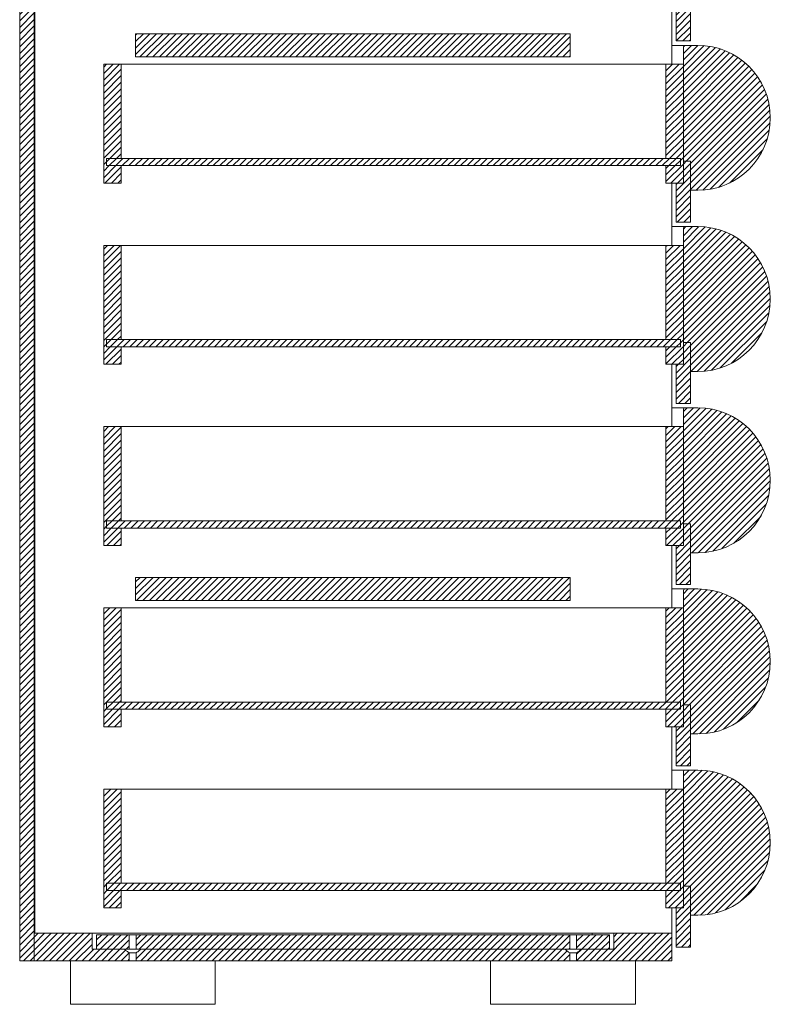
# Model space of a CAD drawing. Header units: millimetres. Extents: x 212 to 781, y 139 to 1127.
# Tile 5 of 8: x 509 to 561, y 703 to 771. Entities that reach past the tile are written whole.
import ezdxf

# ---------------------------------------------------------------- set-up
doc = ezdxf.new("R2010")
doc.units = ezdxf.units.MM
doc.layers.add('FORMAT', color=7, linetype='Continuous')
pattern_1 = [(45, (302.18717, 567.20682), (-0.2245064, 0.2245064), [])]

msp = doc.modelspace()

# ---------------------------------------------------------------- hatches: boundary and pattern name
at = {"layer": 'FORMAT', "linetype": 'Continuous', "lineweight": 9}
h = msp.add_hatch(dxfattribs=at)
h.set_pattern_fill('ANSI31', color=252, scale=0.1, style=0)
h.set_pattern_definition(pattern_1)
h.paths.add_polyline_path([(509.222, 830.964), (509.222, 705.814), (510.222, 705.814), (510.222, 831.464), (509.722, 831.464), (509.722, 830.964)], flags=0)
h = msp.add_hatch(dxfattribs=at)
h.set_pattern_fill('ANSI31', color=252, scale=0.1, style=0)
h.set_pattern_definition(pattern_1)
h.paths.add_polyline_path([(555.522, 773.464), (555.022, 773.464), (555.022, 771.964), (554.522, 771.964), (554.522, 769.264), (555.522, 769.264)], flags=0)
h = msp.add_hatch(dxfattribs=at)
h.set_pattern_fill('ANSI31', color=252, scale=0.1, style=0)
h.set_pattern_definition(pattern_1)
h.paths.add_polyline_path([(547.222, 768.164), (547.222, 769.764), (517.222, 769.764), (517.222, 768.164)], flags=0)
h = msp.add_hatch(dxfattribs=at)
h.set_pattern_fill('ANSI31', color=252, scale=0.1, style=0)
h.set_pattern_definition(pattern_1)
edge = h.paths.add_edge_path(flags=0)
edge.add_line((556.022, 768.964), (555.122, 768.964))
edge.add_arc((555.122, 768.864), 0.1, 90, 180)
edge.add_line((555.022, 768.864), (555.022, 760.964))
edge.add_line((555.022, 760.964), (555.522, 760.964))
edge.add_line((555.522, 760.964), (555.522, 758.964))
edge.add_line((555.522, 758.964), (556.022, 758.964))
edge.add_arc((556.022, 763.964), 5, 270, 450)
h = msp.add_hatch(dxfattribs=at)
h.set_pattern_fill('ANSI31', color=252, scale=0.1, style=0)
h.set_pattern_definition(pattern_1)
h.paths.add_polyline_path([(516.222, 767.664), (515.022, 767.664), (515.022, 759.464), (516.222, 759.464), (516.222, 760.664), (515.222, 760.664), (515.222, 761.164), (516.222, 761.164)], flags=0)
h = msp.add_hatch(dxfattribs=at)
h.set_pattern_fill('ANSI31', color=252, scale=0.1, style=0)
h.set_pattern_definition(pattern_1)
h.paths.add_polyline_path([(555.022, 759.464), (555.022, 767.664), (553.822, 767.664), (553.822, 761.164), (554.822, 761.164), (554.822, 760.664), (553.822, 760.664), (553.822, 759.464)], flags=0)
h = msp.add_hatch(dxfattribs=at)
h.set_pattern_fill('ANSI31', color=252, scale=0.1, style=0)
h.set_pattern_definition(pattern_1)
h.paths.add_polyline_path([(515.222, 760.664), (554.822, 760.664), (554.822, 761.164), (515.222, 761.164)], flags=0)
h = msp.add_hatch(dxfattribs=at)
h.set_pattern_fill('ANSI31', color=252, scale=0.1, style=0)
h.set_pattern_definition(pattern_1)
h.paths.add_polyline_path([(555.522, 760.964), (555.022, 760.964), (555.022, 759.464), (554.522, 759.464), (554.522, 756.764), (555.522, 756.764)], flags=0)
h = msp.add_hatch(dxfattribs=at)
h.set_pattern_fill('ANSI31', color=252, scale=0.1, style=0)
h.set_pattern_definition(pattern_1)
edge = h.paths.add_edge_path(flags=0)
edge.add_line((556.022, 756.464), (555.122, 756.464))
edge.add_arc((555.122, 756.364), 0.1, 90, 180)
edge.add_line((555.022, 756.364), (555.022, 748.464))
edge.add_line((555.022, 748.464), (555.522, 748.464))
edge.add_line((555.522, 748.464), (555.522, 746.464))
edge.add_line((555.522, 746.464), (556.022, 746.464))
edge.add_arc((556.022, 751.464), 5, 270, 450)
h = msp.add_hatch(dxfattribs=at)
h.set_pattern_fill('ANSI31', color=252, scale=0.1, style=0)
h.set_pattern_definition(pattern_1)
h.paths.add_polyline_path([(516.222, 755.164), (515.022, 755.164), (515.022, 746.964), (516.222, 746.964), (516.222, 748.164), (515.222, 748.164), (515.222, 748.664), (516.222, 748.664)], flags=0)
h = msp.add_hatch(dxfattribs=at)
h.set_pattern_fill('ANSI31', color=252, scale=0.1, style=0)
h.set_pattern_definition(pattern_1)
h.paths.add_polyline_path([(555.022, 746.964), (555.022, 755.164), (553.822, 755.164), (553.822, 748.664), (554.822, 748.664), (554.822, 748.164), (553.822, 748.164), (553.822, 746.964)], flags=0)
h = msp.add_hatch(dxfattribs=at)
h.set_pattern_fill('ANSI31', color=252, scale=0.1, style=0)
h.set_pattern_definition(pattern_1)
h.paths.add_polyline_path([(515.222, 748.164), (554.822, 748.164), (554.822, 748.664), (515.222, 748.664)], flags=0)
h = msp.add_hatch(dxfattribs=at)
h.set_pattern_fill('ANSI31', color=252, scale=0.1, style=0)
h.set_pattern_definition(pattern_1)
h.paths.add_polyline_path([(555.522, 748.464), (555.022, 748.464), (555.022, 746.964), (554.522, 746.964), (554.522, 744.264), (555.522, 744.264)], flags=0)
h = msp.add_hatch(dxfattribs=at)
h.set_pattern_fill('ANSI31', color=252, scale=0.1, style=0)
h.set_pattern_definition(pattern_1)
edge = h.paths.add_edge_path(flags=0)
edge.add_line((556.022, 743.964), (555.122, 743.964))
edge.add_arc((555.122, 743.864), 0.1, 90, 180)
edge.add_line((555.022, 743.864), (555.022, 735.964))
edge.add_line((555.022, 735.964), (555.522, 735.964))
edge.add_line((555.522, 735.964), (555.522, 733.964))
edge.add_line((555.522, 733.964), (556.022, 733.964))
edge.add_arc((556.022, 738.964), 5, 270, 450)
h = msp.add_hatch(dxfattribs=at)
h.set_pattern_fill('ANSI31', color=252, scale=0.1, style=0)
h.set_pattern_definition(pattern_1)
h.paths.add_polyline_path([(516.222, 742.664), (515.022, 742.664), (515.022, 734.464), (516.222, 734.464), (516.222, 735.664), (515.222, 735.664), (515.222, 736.164), (516.222, 736.164)], flags=0)
h = msp.add_hatch(dxfattribs=at)
h.set_pattern_fill('ANSI31', color=252, scale=0.1, style=0)
h.set_pattern_definition(pattern_1)
h.paths.add_polyline_path([(555.022, 734.464), (555.022, 742.664), (553.822, 742.664), (553.822, 736.164), (554.822, 736.164), (554.822, 735.664), (553.822, 735.664), (553.822, 734.464)], flags=0)
h = msp.add_hatch(dxfattribs=at)
h.set_pattern_fill('ANSI31', color=252, scale=0.1, style=0)
h.set_pattern_definition(pattern_1)
h.paths.add_polyline_path([(515.222, 735.664), (554.822, 735.664), (554.822, 736.164), (515.222, 736.164)], flags=0)
h = msp.add_hatch(dxfattribs=at)
h.set_pattern_fill('ANSI31', color=252, scale=0.1, style=0)
h.set_pattern_definition(pattern_1)
h.paths.add_polyline_path([(555.522, 735.964), (555.022, 735.964), (555.022, 734.464), (554.522, 734.464), (554.522, 731.764), (555.522, 731.764)], flags=0)
h = msp.add_hatch(dxfattribs=at)
h.set_pattern_fill('ANSI31', color=252, scale=0.1, style=0)
h.set_pattern_definition(pattern_1)
h.paths.add_polyline_path([(547.222, 730.664), (547.222, 732.264), (517.222, 732.264), (517.222, 730.664)], flags=0)
h = msp.add_hatch(dxfattribs=at)
h.set_pattern_fill('ANSI31', color=252, scale=0.1, style=0)
h.set_pattern_definition(pattern_1)
edge = h.paths.add_edge_path(flags=0)
edge.add_line((556.022, 731.464), (555.122, 731.464))
edge.add_arc((555.122, 731.364), 0.1, 90, 180)
edge.add_line((555.022, 731.364), (555.022, 723.464))
edge.add_line((555.022, 723.464), (555.522, 723.464))
edge.add_line((555.522, 723.464), (555.522, 721.464))
edge.add_line((555.522, 721.464), (556.022, 721.464))
edge.add_arc((556.022, 726.464), 5, 270, 450)
h = msp.add_hatch(dxfattribs=at)
h.set_pattern_fill('ANSI31', color=252, scale=0.1, style=0)
h.set_pattern_definition(pattern_1)
h.paths.add_polyline_path([(516.222, 730.164), (515.022, 730.164), (515.022, 721.964), (516.222, 721.964), (516.222, 723.164), (515.222, 723.164), (515.222, 723.664), (516.222, 723.664)], flags=0)
h = msp.add_hatch(dxfattribs=at)
h.set_pattern_fill('ANSI31', color=252, scale=0.1, style=0)
h.set_pattern_definition(pattern_1)
h.paths.add_polyline_path([(555.022, 721.964), (555.022, 730.164), (553.822, 730.164), (553.822, 723.664), (554.822, 723.664), (554.822, 723.164), (553.822, 723.164), (553.822, 721.964)], flags=0)
h = msp.add_hatch(dxfattribs=at)
h.set_pattern_fill('ANSI31', color=252, scale=0.1, style=0)
h.set_pattern_definition(pattern_1)
h.paths.add_polyline_path([(515.222, 723.164), (554.822, 723.164), (554.822, 723.664), (515.222, 723.664)], flags=0)
h = msp.add_hatch(dxfattribs=at)
h.set_pattern_fill('ANSI31', color=252, scale=0.1, style=0)
h.set_pattern_definition(pattern_1)
h.paths.add_polyline_path([(555.522, 723.464), (555.022, 723.464), (555.022, 721.964), (554.522, 721.964), (554.522, 719.264), (555.522, 719.264)], flags=0)
h = msp.add_hatch(dxfattribs=at)
h.set_pattern_fill('ANSI31', color=252, scale=0.1, style=0)
h.set_pattern_definition(pattern_1)
edge = h.paths.add_edge_path(flags=0)
edge.add_line((556.022, 718.964), (555.122, 718.964))
edge.add_arc((555.122, 718.864), 0.1, 90, 180)
edge.add_line((555.022, 718.864), (555.022, 710.964))
edge.add_line((555.022, 710.964), (555.522, 710.964))
edge.add_line((555.522, 710.964), (555.522, 708.964))
edge.add_line((555.522, 708.964), (556.022, 708.964))
edge.add_arc((556.022, 713.964), 5, 270, 450)
h = msp.add_hatch(dxfattribs=at)
h.set_pattern_fill('ANSI31', color=252, scale=0.1, style=0)
h.set_pattern_definition(pattern_1)
h.paths.add_polyline_path([(516.222, 717.664), (515.022, 717.664), (515.022, 709.464), (516.222, 709.464), (516.222, 710.664), (515.222, 710.664), (515.222, 711.164), (516.222, 711.164)], flags=0)
h = msp.add_hatch(dxfattribs=at)
h.set_pattern_fill('ANSI31', color=252, scale=0.1, style=0)
h.set_pattern_definition(pattern_1)
h.paths.add_polyline_path([(555.022, 709.464), (555.022, 717.664), (553.822, 717.664), (553.822, 711.164), (554.822, 711.164), (554.822, 710.664), (553.822, 710.664), (553.822, 709.464)], flags=0)
h = msp.add_hatch(dxfattribs=at)
h.set_pattern_fill('ANSI31', color=252, scale=0.1, style=0)
h.set_pattern_definition(pattern_1)
h.paths.add_polyline_path([(515.222, 710.664), (554.822, 710.664), (554.822, 711.164), (515.222, 711.164)], flags=0)
h = msp.add_hatch(dxfattribs=at)
h.set_pattern_fill('ANSI31', color=252, scale=0.1, style=0)
h.set_pattern_definition(pattern_1)
h.paths.add_polyline_path([(555.522, 710.964), (555.022, 710.964), (555.022, 709.464), (554.522, 709.464), (554.522, 706.764), (555.522, 706.764)], flags=0)
h = msp.add_hatch(dxfattribs=at)
h.set_pattern_fill('ANSI31', color=252, scale=0.1, style=0)
h.set_pattern_definition(pattern_1)
edge = h.paths.add_edge_path(flags=0)
edge.add_line((514.222, 706.614), (514.222, 707.714))
edge.add_line((514.222, 707.714), (510.222, 707.714))
edge.add_line((510.222, 707.714), (510.222, 705.814))
edge.add_line((510.222, 705.814), (516.786, 705.814))
edge.add_line((516.786, 705.814), (516.786, 706.364))
edge.add_spline(control_points=[(516.786, 706.364), (516.668, 706.434), (516.562, 706.524), (516.458, 706.614)], knot_values=[0.020721, 0.020721, 0.020721, 0.020721, 0.024874, 0.024874, 0.024874, 0.024874], weights=[1, 1, 1, 1], degree=3, periodic=0)
edge.add_line((516.458, 706.614), (514.222, 706.614))
h = msp.add_hatch(dxfattribs=at)
h.set_pattern_fill('ANSI31', color=252, scale=0.1, style=0)
h.set_pattern_definition(pattern_1)
h.paths.add_polyline_path([(516.786, 707.614), (514.522, 707.614), (514.522, 706.614), (516.458, 706.614), (516.786, 706.614)])
h = msp.add_hatch(dxfattribs=at)
h.set_pattern_fill('ANSI31', color=252, scale=0.1, style=0)
h.set_pattern_definition(pattern_1)
h.paths.add_polyline_path([(547.186, 706.614), (547.186, 707.614), (517.258, 707.614), (517.258, 706.614)], flags=0)
h = msp.add_hatch(dxfattribs=at)
h.set_pattern_fill('ANSI31', color=252, scale=0.1, style=0)
h.set_pattern_definition(pattern_1)
edge = h.paths.add_edge_path(flags=0)
edge.add_line((554.222, 705.814), (554.222, 707.714))
edge.add_line((554.222, 707.714), (550.222, 707.714))
edge.add_line((550.222, 707.714), (550.222, 706.614))
edge.add_line((550.222, 706.614), (547.986, 706.614))
edge.add_spline(control_points=[(547.986, 706.614), (547.949, 706.582), (547.912, 706.55), (547.874, 706.519), (547.805, 706.463), (547.734, 706.409), (547.658, 706.364)], knot_values=[0.011588, 0.011588, 0.011588, 0.011588, 0.013059, 0.013059, 0.013059, 0.015717, 0.015717, 0.015717, 0.015717], weights=[1, 1, 1, 1, 1, 1, 1], degree=3, periodic=0)
edge.add_line((547.658, 706.364), (547.658, 705.814))
edge.add_line((547.658, 705.814), (554.222, 705.814))
h = msp.add_hatch(dxfattribs=at)
h.set_pattern_fill('ANSI31', color=252, scale=0.1, style=0)
h.set_pattern_definition(pattern_1)
h.paths.add_polyline_path([(549.922, 706.614), (549.922, 707.614), (547.658, 707.614), (547.658, 706.614)], flags=0)
h = msp.add_hatch(dxfattribs=at)
h.set_pattern_fill('ANSI31', color=252, scale=0.1, style=0)
h.set_pattern_definition(pattern_1)
edge = h.paths.add_edge_path(flags=0)
edge.add_line((547.186, 705.814), (547.186, 706.364))
edge.add_spline(control_points=[(547.186, 706.364), (547.068, 706.434), (546.962, 706.524), (546.858, 706.614)], knot_values=[0.020721, 0.020721, 0.020721, 0.020721, 0.024874, 0.024874, 0.024874, 0.024874], weights=[1, 1, 1, 1], degree=3, periodic=0)
edge.add_line((546.858, 706.614), (517.586, 706.614))
edge.add_spline(control_points=[(517.586, 706.614), (517.549, 706.582), (517.512, 706.55), (517.474, 706.519), (517.405, 706.463), (517.334, 706.409), (517.258, 706.364)], knot_values=[0.011588, 0.011588, 0.011588, 0.011588, 0.013059, 0.013059, 0.013059, 0.015717, 0.015717, 0.015717, 0.015717], weights=[1, 1, 1, 1, 1, 1, 1], degree=3, periodic=0)
edge.add_line((517.258, 706.364), (517.258, 705.814))
edge.add_line((517.258, 705.814), (547.186, 705.814))

# ---------------------------------------------------------------- linework, layer by layer
at = {"color": 7, "linetype": 'Continuous', "lineweight": 9}
for p, q in [((510.222, 705.814), (510.222, 831.464)), ((509.222, 705.814), (509.222, 830.964)), ((510.272, 707.714), (510.272, 830.964)), ((555.522, 773.464), (555.522, 769.264)), ((554.222, 767.664), (554.222, 771.964)), ((554.522, 769.264), (554.522, 771.964)), ((517.222, 768.164), (517.222, 769.764)), ((547.222, 769.764), (517.222, 769.764)), ((547.222, 769.764), (547.222, 768.164)), ((554.222, 768.964), (554.722, 768.964)), ((555.522, 769.264), (554.522, 769.264)), ((554.722, 768.964), (555.122, 768.964)), ((555.022, 768.864), (555.022, 760.964)), ((555.122, 768.964), (556.022, 768.964)), ((515.022, 767.664), (516.222, 767.664)), ((515.022, 759.464), (515.022, 767.664)), ((516.222, 761.164), (516.222, 767.664)), ((553.822, 767.664), (516.222, 767.664)), ((547.222, 768.164), (517.222, 768.164)), ((553.822, 767.664), (553.822, 761.164)), ((553.822, 767.664), (555.022, 767.664)), ((555.022, 767.664), (555.022, 759.464)), ((515.222, 761.164), (516.222, 761.164)), ((515.222, 760.664), (515.222, 761.164)), ((515.222, 761.164), (554.822, 761.164)), ((553.822, 761.164), (554.822, 761.164)), ((554.822, 760.664), (554.822, 761.164)), ((555.522, 760.964), (555.022, 760.964)), ((555.022, 760.964), (555.022, 759.464)), ((555.522, 758.964), (555.522, 760.964)), ((555.522, 760.964), (555.522, 756.764)), ((515.222, 760.664), (516.222, 760.664)), ((554.822, 760.664), (515.222, 760.664)), ((516.222, 759.464), (516.222, 760.664)), ((553.822, 760.664), (553.822, 759.464)), ((553.822, 760.664), (554.822, 760.664)), ((515.022, 759.464), (516.222, 759.464)), ((553.822, 759.464), (555.022, 759.464)), ((554.222, 755.164), (554.222, 759.464)), ((554.522, 759.464), (555.022, 759.464)), ((554.522, 756.764), (554.522, 759.464)), ((556.022, 758.964), (555.522, 758.964)), ((555.522, 756.764), (554.522, 756.764)), ((554.222, 756.464), (554.722, 756.464)), ((554.722, 756.464), (555.122, 756.464)), ((555.022, 756.364), (555.022, 748.464)), ((555.122, 756.464), (556.022, 756.464)), ((515.022, 746.964), (515.022, 755.164)), ((515.022, 755.164), (516.222, 755.164)), ((516.222, 748.664), (516.222, 755.164)), ((553.822, 755.164), (516.222, 755.164)), ((553.822, 755.164), (553.822, 748.664)), ((553.822, 755.164), (555.022, 755.164)), ((555.022, 755.164), (555.022, 746.964)), ((515.222, 748.664), (516.222, 748.664)), ((515.222, 748.164), (515.222, 748.664)), ((515.222, 748.664), (554.822, 748.664)), ((553.822, 748.664), (554.822, 748.664)), ((554.822, 748.164), (554.822, 748.664)), ((515.222, 748.164), (516.222, 748.164)), ((554.822, 748.164), (515.222, 748.164)), ((516.222, 746.964), (516.222, 748.164)), ((553.822, 748.164), (553.822, 746.964)), ((553.822, 748.164), (554.822, 748.164)), ((555.522, 748.464), (555.022, 748.464)), ((555.022, 748.464), (555.022, 746.964)), ((555.522, 746.464), (555.522, 748.464)), ((555.522, 748.464), (555.522, 744.264)), ((515.022, 746.964), (516.222, 746.964)), ((553.822, 746.964), (555.022, 746.964)), ((554.222, 742.664), (554.222, 746.964)), ((554.522, 744.264), (554.522, 746.964)), ((554.522, 746.964), (555.022, 746.964)), ((556.022, 746.464), (555.522, 746.464)), ((554.222, 743.964), (554.722, 743.964)), ((555.522, 744.264), (554.522, 744.264)), ((554.722, 743.964), (555.122, 743.964)), ((555.022, 743.864), (555.022, 735.964)), ((555.122, 743.964), (556.022, 743.964)), ((515.022, 742.664), (516.222, 742.664)), ((515.022, 734.464), (515.022, 742.664)), ((516.222, 736.164), (516.222, 742.664)), ((553.822, 742.664), (516.222, 742.664)), ((553.822, 742.664), (553.822, 736.164)), ((553.822, 742.664), (555.022, 742.664)), ((555.022, 742.664), (555.022, 734.464)), ((515.222, 736.164), (516.222, 736.164)), ((515.222, 735.664), (515.222, 736.164)), ((515.222, 736.164), (554.822, 736.164)), ((515.222, 735.664), (516.222, 735.664)), ((554.822, 735.664), (515.222, 735.664)), ((516.222, 734.464), (516.222, 735.664)), ((553.822, 736.164), (554.822, 736.164)), ((553.822, 735.664), (553.822, 734.464)), ((553.822, 735.664), (554.822, 735.664)), ((554.822, 735.664), (554.822, 736.164)), ((555.522, 735.964), (555.022, 735.964)), ((555.022, 735.964), (555.022, 734.464)), ((555.522, 733.964), (555.522, 735.964)), ((555.522, 735.964), (555.522, 731.764)), ((515.022, 734.464), (516.222, 734.464)), ((553.822, 734.464), (555.022, 734.464)), ((554.222, 730.164), (554.222, 734.464)), ((554.522, 731.764), (554.522, 734.464)), ((554.522, 734.464), (555.022, 734.464)), ((556.022, 733.964), (555.522, 733.964)), ((547.222, 732.264), (517.222, 732.264)), ((517.222, 730.664), (517.222, 732.264)), ((547.222, 732.264), (547.222, 730.664)), ((555.522, 731.764), (554.522, 731.764)), ((554.222, 731.464), (554.722, 731.464)), ((554.722, 731.464), (555.122, 731.464)), ((555.022, 731.364), (555.022, 723.464)), ((555.122, 731.464), (556.022, 731.464)), ((515.022, 721.964), (515.022, 730.164)), ((515.022, 730.164), (516.222, 730.164)), ((516.222, 723.664), (516.222, 730.164)), ((553.822, 730.164), (516.222, 730.164)), ((547.222, 730.664), (517.222, 730.664)), ((553.822, 730.164), (553.822, 723.664)), ((553.822, 730.164), (555.022, 730.164)), ((555.022, 730.164), (555.022, 721.964)), ((515.222, 723.664), (516.222, 723.664)), ((515.222, 723.164), (515.222, 723.664)), ((515.222, 723.664), (554.822, 723.664)), ((553.822, 723.664), (554.822, 723.664)), ((554.822, 723.164), (554.822, 723.664)), ((555.522, 723.464), (555.022, 723.464)), ((555.022, 723.464), (555.022, 721.964)), ((555.522, 721.464), (555.522, 723.464)), ((555.522, 723.464), (555.522, 719.264)), ((515.222, 723.164), (516.222, 723.164)), ((554.822, 723.164), (515.222, 723.164)), ((516.222, 721.964), (516.222, 723.164)), ((553.822, 723.164), (553.822, 721.964)), ((553.822, 723.164), (554.822, 723.164)), ((515.022, 721.964), (516.222, 721.964)), ((553.822, 721.964), (555.022, 721.964)), ((554.222, 717.664), (554.222, 721.964)), ((554.522, 719.264), (554.522, 721.964)), ((554.522, 721.964), (555.022, 721.964)), ((556.022, 721.464), (555.522, 721.464)), ((554.222, 718.964), (554.722, 718.964)), ((555.522, 719.264), (554.522, 719.264)), ((554.722, 718.964), (555.122, 718.964)), ((555.022, 718.864), (555.022, 710.964)), ((555.122, 718.964), (556.022, 718.964)), ((515.022, 709.464), (515.022, 717.664)), ((515.022, 717.664), (516.222, 717.664)), ((516.222, 711.164), (516.222, 717.664)), ((553.822, 717.664), (516.222, 717.664)), ((553.822, 717.664), (553.822, 711.164)), ((553.822, 717.664), (555.022, 717.664)), ((555.022, 717.664), (555.022, 709.464)), ((515.222, 711.164), (516.222, 711.164)), ((515.222, 710.664), (515.222, 711.164)), ((515.222, 711.164), (554.822, 711.164)), ((553.822, 711.164), (554.822, 711.164)), ((554.822, 710.664), (554.822, 711.164)), ((515.222, 710.664), (516.222, 710.664)), ((554.822, 710.664), (515.222, 710.664)), ((516.222, 709.464), (516.222, 710.664)), ((553.822, 710.664), (553.822, 709.464)), ((553.822, 710.664), (554.822, 710.664)), ((555.522, 710.964), (555.022, 710.964)), ((555.022, 710.964), (555.022, 709.464)), ((555.522, 708.964), (555.522, 710.964)), ((555.522, 710.964), (555.522, 706.764)), ((515.022, 709.464), (516.222, 709.464)), ((553.822, 709.464), (555.022, 709.464)), ((554.222, 707.714), (554.222, 709.464)), ((554.522, 706.764), (554.522, 709.464)), ((554.522, 709.464), (555.022, 709.464)), ((556.022, 708.964), (555.522, 708.964)), ((510.222, 705.814), (510.222, 707.714)), ((514.222, 707.714), (510.222, 707.714)), ((514.222, 707.714), (514.222, 706.614)), ((514.222, 707.714), (515.722, 707.714)), ((516.786, 707.614), (514.522, 707.614)), ((514.522, 706.614), (514.522, 707.614)), ((548.722, 707.714), (515.722, 707.714)), ((516.786, 707.614), (516.786, 706.614)), ((517.258, 707.614), (516.786, 707.614)), ((517.258, 706.614), (517.258, 707.614)), ((547.186, 707.614), (517.258, 707.614)), ((547.186, 707.614), (547.186, 706.614)), ((547.658, 707.614), (547.186, 707.614)), ((547.658, 706.614), (547.658, 707.614)), ((549.922, 707.614), (547.658, 707.614)), ((548.722, 707.714), (550.222, 707.714)), ((549.922, 707.614), (549.922, 706.614)), ((550.222, 706.614), (550.222, 707.714)), ((554.222, 707.714), (550.222, 707.714)), ((554.222, 707.714), (554.222, 705.814)), ((516.458, 706.614), (514.222, 706.614)), ((516.786, 706.614), (514.522, 706.614)), ((517.258, 706.614), (516.786, 706.614)), ((516.786, 706.364), (516.786, 705.814)), ((517.258, 706.364), (516.786, 706.364)), ((547.186, 706.614), (517.258, 706.614)), ((517.258, 705.814), (517.258, 706.364)), ((546.858, 706.614), (517.586, 706.614)), ((547.658, 706.614), (547.186, 706.614)), ((547.186, 706.364), (547.186, 705.814)), ((547.658, 706.364), (547.186, 706.364)), ((549.922, 706.614), (547.658, 706.614)), ((547.658, 705.814), (547.658, 706.364)), ((550.222, 706.614), (547.986, 706.614)), ((555.522, 706.764), (554.522, 706.764)), ((510.222, 705.814), (509.222, 705.814)), ((516.786, 705.814), (510.222, 705.814)), ((512.722, 705.814), (512.722, 702.814)), ((517.258, 705.814), (516.786, 705.814)), ((547.186, 705.814), (517.258, 705.814)), ((522.722, 702.814), (522.722, 705.814)), ((541.722, 705.814), (541.722, 702.814)), ((547.658, 705.814), (547.186, 705.814)), ((554.222, 705.814), (547.658, 705.814)), ((551.722, 702.814), (551.722, 705.814)), ((512.722, 702.814), (522.722, 702.814)), ((541.722, 702.814), (543.389, 702.814)), ((543.389, 702.814), (551.722, 702.814))]:
    msp.add_line(p, q, dxfattribs=at)
at = {"color": 1, "linetype": 'Continuous', "lineweight": 9}
msp.add_line((548.722, 707.614), (548.722, 707.714), dxfattribs=at)
at = {"color": 7, "linetype": 'Continuous', "lineweight": 9}
for centre, radius, start, end in [((555.122, 768.864), 0.1, 90, 180), ((556.022, 763.964), 5, 270, 90), ((555.122, 756.364), 0.1, 90, 180), ((556.022, 751.464), 5, 270, 90), ((555.122, 743.864), 0.1, 90, 180), ((556.022, 738.964), 5, 270, 90), ((555.122, 731.364), 0.1, 90, 180), ((556.022, 726.464), 5, 270, 90), ((555.122, 718.864), 0.1, 90, 180), ((556.022, 713.964), 5, 270, 90)]:
    msp.add_arc(centre, radius, start, end, dxfattribs=at)
for points, knots in [([(516.786, 706.364), (516.729, 706.402), (516.615, 706.478), (516.511, 706.569), (516.458, 706.614)], [0, 0, 0, 0, 0.497522, 1, 1, 1, 1]), ([(517.586, 706.614), (517.549, 706.582), (517.445, 706.492), (517.331, 706.414), (517.258, 706.364)], [0, 0, 0, 0, 0.356854, 1, 1, 1, 1]), ([(547.186, 706.364), (547.129, 706.402), (547.015, 706.478), (546.911, 706.569), (546.858, 706.614)], [0, 0, 0, 0, 0.497522, 1, 1, 1, 1]), ([(547.986, 706.614), (547.949, 706.582), (547.845, 706.492), (547.731, 706.414), (547.658, 706.364)], [0, 0, 0, 0, 0.356851, 1, 1, 1, 1])]:
    msp.add_open_spline(points, degree=3, knots=knots, dxfattribs=at)

doc.saveas('drawing.dxf')
